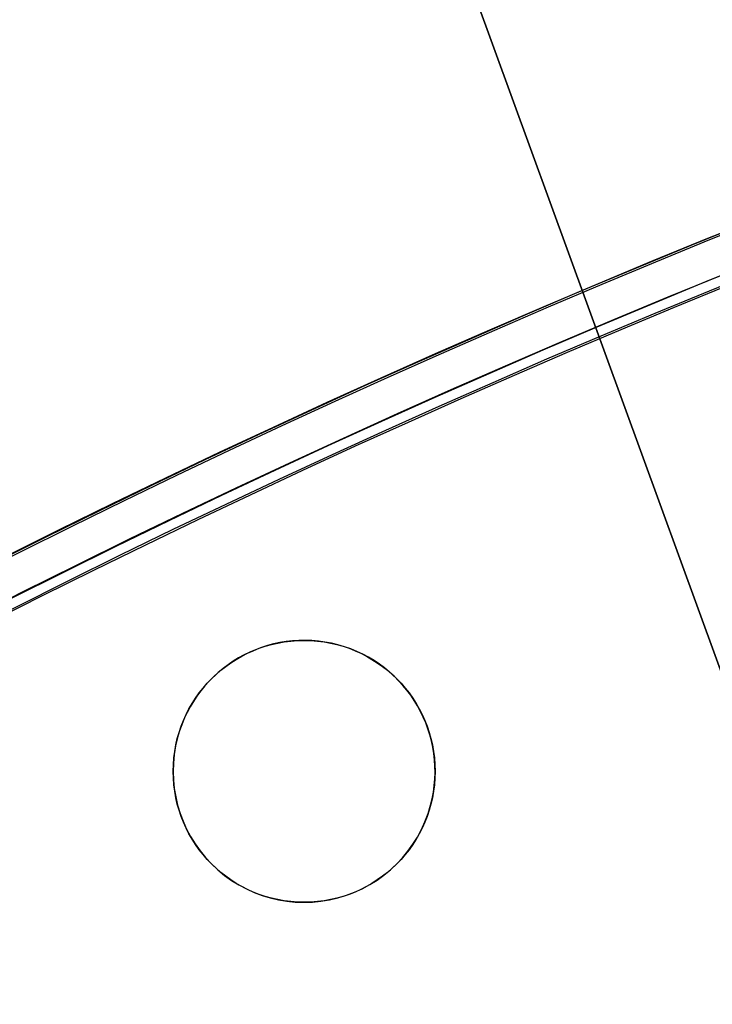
# Model space of a CAD drawing. Header units: millimetres. Extents: x -83 to 676, y -83 to 676.
# Tile 135 of 256: x 164 to 185, y 548 to 578. Entities that reach past the tile are written whole.
import ezdxf

# ---------------------------------------------------------------- set-up
doc = ezdxf.new("R2010")
doc.units = ezdxf.units.MM
doc.header["$MEASUREMENT"] = 0
doc.layers.add('IGES level 0', color=7, linetype='Continuous', true_color=0xff7878)

msp = doc.modelspace()

# ---------------------------------------------------------------- linework, layer by layer
at = {"layer": 'IGES level 0', "color": 254, "true_color": 0xcad1ee}
for p, q in [((167.144, 608.046, 48), (187.152, 553.074, 48)), ((187.152, 553.074, 47), (167.144, 608.046, 47)), ((173.637, 558.882, 45.8), (173.637, 558.882, 47)), ((168.738, 556.053, 45.8), (168.738, 556.053, 47)), ((168.738, 556.053, 47), (168.738, 556.053, 45.8)), ((176.465, 553.983, 47), (176.465, 553.983, 45.8)), ((176.465, 553.983, 45.8), (176.465, 553.983, 47)), ((171.566, 551.154, 45.8), (171.566, 551.154, 47))]:
    msp.add_line(p, q, dxfattribs=at)
at = {"layer": 'IGES level 0', "color": 11, "true_color": 0xff7887}
for p, q in [((167.144, 608.046, 48), (187.152, 553.074, 48)), ((167.144, 608.046, 47), (187.152, 553.074, 47))]:
    msp.add_line(p, q, dxfattribs=at)
at = {"layer": 'IGES level 0', "color": 153, "true_color": 0x5393cf}
for centre in [(296.5, 296.5), (296.5, 296.5, -1.2)]:
    msp.add_circle(centre, 296.5, dxfattribs=at)
at = {"layer": 'IGES level 0'}
for centre, radius in [((296.5, 296.5, 47), 296.5), ((296.5, 296.5), 296.5), ((296.5, 296.5, 47), 295.3), ((296.5, 296.5), 295.3)]:
    msp.add_circle(centre, radius, dxfattribs=at)
at = {"layer": 'IGES level 0', "color": 124, "true_color": 0x1aa180}
for centre, radius in [((296.5, 296.5, 47), 295), ((296.5, 296.5, 45.8), 295), ((172.602, 555.018, 47), 4), ((172.602, 555.018, 45.8), 4)]:
    msp.add_circle(centre, radius, dxfattribs=at)
at = {"layer": 'IGES level 0'}
for centre, radius in [((296.5, 296.5), 296.5), ((296.5, 296.5, 47), 296.5), ((296.5, 296.5, 23.5), 296.5), ((296.5, 296.5, 47), 295.3), ((296.5, 296.5), 295.3), ((296.5, 296.5, 23.5), 295.3)]:
    msp.add_arc(centre, radius, 45, 225, dxfattribs=at)
at = {"layer": 'IGES level 0', "color": 153, "true_color": 0x5393cf}
for centre in [(296.5, 296.5, -1.2), (296.5, 296.5), (296.5, 296.5, -0.6)]:
    msp.add_arc(centre, 296.5, 345, 165, dxfattribs=at)
at = {"layer": 'IGES level 0', "color": 124, "true_color": 0x1aa180}
for centre in [(296.5, 296.5, 45.8), (296.5, 296.5, 47), (296.5, 296.5, 46.4)]:
    msp.add_arc(centre, 295, 345, 165, dxfattribs=at)
at = {"layer": 'IGES level 0', "color": 254, "true_color": 0xcad1ee}
for centre, start, end in [((172.602, 555.018, 45.8), 345, 165), ((172.602, 555.018, 47), 345, 165), ((172.602, 555.018, 46.4), 345, 165), ((172.602, 555.018, 45.8), 165, 345), ((172.602, 555.018, 47), 165, 345), ((172.602, 555.018, 46.4), 165, 345)]:
    msp.add_arc(centre, 4, start, end, dxfattribs=at)

doc.saveas('drawing.dxf')
